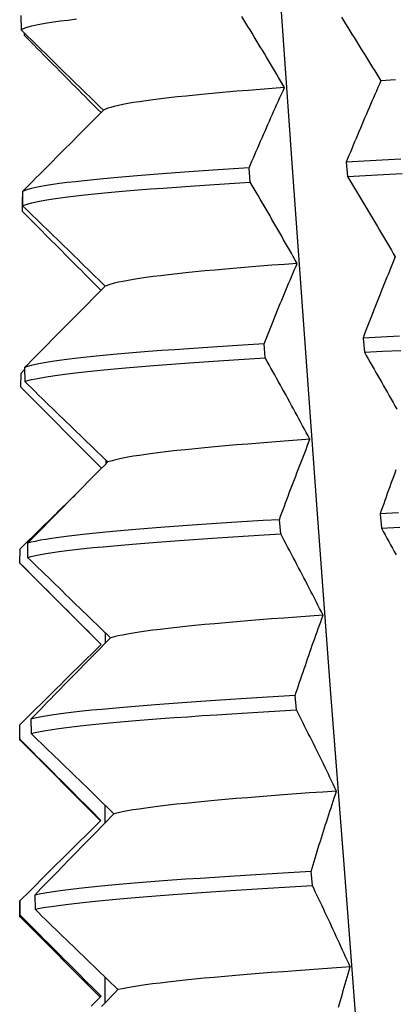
# Model space of a CAD drawing. Header units: inches. Extents: x 13 to 218, y 17 to 122.
# Tile 25 of 107: x 39.807 to 39.912, y 110.939 to 111.213. Entities that reach past the tile are written whole.
import ezdxf

# ---------------------------------------------------------------- set-up
doc = ezdxf.new("R2010")
doc.units = ezdxf.units.IN
doc.header["$MEASUREMENT"] = 0
doc.layers.add('Visible Edges(ANSI)', color=7, linetype='Continuous', lineweight=25)

msp = doc.modelspace()

# ---------------------------------------------------------------- linework, layer by layer
at = {"layer": 'Visible Edges(ANSI)'}
for p, q in [((39.80731, 111.21455), (39.80734, 111.21059)), ((39.8083, 111.20901), (39.80831, 111.20964)), ((39.87113, 111.16822), (39.8708, 111.17217)), ((39.89784, 111.17375), (39.89822, 111.1698)), ((39.80771, 111.16006), (39.80775, 111.16401)), ((39.80774, 111.16559), (39.80778, 111.16164)), ((39.80775, 111.16401), (39.80776, 111.16402)), ((39.87532, 111.11926), (39.87498, 111.12322)), ((39.90253, 111.1248), (39.90291, 111.12084)), ((39.80729, 111.1111), (39.80732, 111.11506)), ((39.80732, 111.11506), (39.80834, 111.11606)), ((39.80834, 111.11664), (39.80839, 111.11268)), ((39.82975, 111.0886), (39.80729, 111.1111)), ((39.83095, 111.09081), (39.83095, 111.0898)), ((39.90729, 111.07584), (39.90767, 111.07189)), ((39.87961, 111.07031), (39.87926, 111.07426)), ((39.8091, 111.06768), (39.80917, 111.06373)), ((39.80704, 111.06215), (39.80705, 111.0661)), ((39.82963, 111.03949), (39.80715, 111.06201)), ((39.83072, 111.04286), (39.83072, 111.03978)), ((39.88399, 111.02135), (39.88363, 111.02531)), ((39.81003, 111.01873), (39.81011, 111.01477)), ((39.80695, 111.01319), (39.80696, 111.01715)), ((39.80695, 111.01335), (39.80695, 111.01319)), ((39.82946, 110.99045), (39.80715, 111.0128)), ((39.83063, 110.99491), (39.83063, 110.98976)), ((39.88845, 110.9724), (39.88809, 110.97635)), ((39.81113, 110.96977), (39.81122, 110.96582)), ((39.80695, 110.96796), (39.80695, 110.96398)), ((39.80704, 110.96424), (39.80703, 110.96819)), ((39.82937, 110.94134), (39.80715, 110.96358)), ((39.83068, 110.94697), (39.8307, 110.93973))]:
    msp.add_line(p, q, dxfattribs=at)
at = {"layer": 'Visible Edges(ANSI)', "flags": 128}
for points in [[(39.87932, 111.22228), (39.88272, 111.17349), (39.88621, 111.1247), (39.88978, 111.07591), (39.89342, 111.02712), (39.89715, 110.97833), (39.90094, 110.92954), (39.9048, 110.88075), (39.90872, 110.83196), (39.9127, 110.78317), (39.91673, 110.73438), (39.92081, 110.68558), (39.92493, 110.63679), (39.9291, 110.588)], [(39.80734, 111.21059), (39.80782, 111.21087), (39.80848, 111.21114), (39.80934, 111.21141), (39.81038, 111.21169), (39.81161, 111.21196), (39.81302, 111.21224), (39.81462, 111.21251), (39.81639, 111.21278), (39.81835, 111.21306), (39.82048, 111.21333), (39.82279, 111.21361)], [(39.8807, 111.19454), (39.88014, 111.19548), (39.87958, 111.19642), (39.87902, 111.19737), (39.87846, 111.19831), (39.8779, 111.19925), (39.87733, 111.2002), (39.87677, 111.20114), (39.87621, 111.20208), (39.87564, 111.20303), (39.87507, 111.20397), (39.87451, 111.20491), (39.87394, 111.20586), (39.87337, 111.2068), (39.8728, 111.20774), (39.87223, 111.20868), (39.87165, 111.20963), (39.87108, 111.21057), (39.87051, 111.21151), (39.86993, 111.21246), (39.86935, 111.2134), (39.86878, 111.21434)], [(39.89653, 111.21409), (39.89712, 111.21316), (39.8977, 111.21223), (39.89828, 111.21129), (39.89887, 111.21036), (39.89945, 111.20943), (39.90003, 111.2085), (39.90061, 111.20757), (39.90119, 111.20663), (39.90177, 111.2057), (39.90234, 111.20477), (39.90292, 111.20384), (39.9035, 111.20291), (39.90407, 111.20197), (39.90464, 111.20104), (39.90522, 111.20011), (39.90579, 111.19918), (39.90636, 111.19825), (39.90693, 111.19732), (39.9075, 111.19639)], [(39.80734, 111.21059), (39.80829, 111.20966), (39.80925, 111.20873), (39.8102, 111.2078), (39.81115, 111.20686), (39.81211, 111.20593), (39.81306, 111.205), (39.81402, 111.20407), (39.81497, 111.20313), (39.81593, 111.2022), (39.81688, 111.20127), (39.81784, 111.20034), (39.81879, 111.19941), (39.81975, 111.19847), (39.8207, 111.19754), (39.82166, 111.19661), (39.82262, 111.19568), (39.82357, 111.19475), (39.82453, 111.19382), (39.82549, 111.19288), (39.82644, 111.19195), (39.8274, 111.19102), (39.82836, 111.19009), (39.82931, 111.18916), (39.83027, 111.18823)], [(39.8296, 111.18755), (39.82871, 111.18844), (39.82782, 111.18934), (39.82693, 111.19023), (39.82604, 111.19113), (39.82515, 111.19202), (39.82427, 111.19292), (39.82338, 111.19381), (39.82249, 111.1947), (39.8216, 111.1956), (39.82071, 111.19649), (39.81983, 111.19739), (39.81894, 111.19828), (39.81805, 111.19918), (39.81716, 111.20007), (39.81628, 111.20096), (39.81539, 111.20186), (39.8145, 111.20275), (39.81362, 111.20365), (39.81273, 111.20454), (39.81184, 111.20544), (39.81096, 111.20633), (39.81007, 111.20722), (39.80918, 111.20812), (39.8083, 111.20901)], [(39.9075, 111.19639), (39.90708, 111.19544), (39.90667, 111.1945), (39.90625, 111.19356), (39.90584, 111.19261), (39.90543, 111.19167), (39.90502, 111.19073), (39.90462, 111.18978), (39.90421, 111.18884), (39.9038, 111.1879), (39.9034, 111.18695), (39.90299, 111.18601), (39.90259, 111.18507), (39.90219, 111.18412), (39.90179, 111.18318), (39.90139, 111.18224), (39.90099, 111.1813), (39.90059, 111.18035), (39.9002, 111.17941), (39.8998, 111.17847), (39.89941, 111.17752), (39.89901, 111.17658), (39.89862, 111.17564), (39.89823, 111.17469), (39.89784, 111.17375)], [(39.91161, 111.19665), (39.90752, 111.19639)], [(39.88071, 111.19454), (39.87724, 111.19427), (39.87388, 111.19401), (39.87061, 111.19375), (39.86745, 111.19348), (39.8644, 111.19322), (39.86145, 111.19296), (39.85862, 111.1927), (39.85591, 111.19243), (39.85331, 111.19217), (39.85083, 111.19191), (39.84847, 111.19164), (39.84625, 111.19138), (39.84415, 111.19112), (39.84218, 111.19086), (39.84035, 111.19059), (39.83865, 111.19033), (39.8371, 111.19007), (39.83568, 111.1898), (39.83442, 111.18954), (39.8333, 111.18928), (39.83233, 111.18902), (39.83152, 111.18875), (39.83085, 111.18849), (39.83033, 111.18823)], [(39.8708, 111.17217), (39.8712, 111.1731), (39.8716, 111.17404), (39.872, 111.17497), (39.8724, 111.1759), (39.87281, 111.17683), (39.87321, 111.17776), (39.87362, 111.1787), (39.87403, 111.17963), (39.87443, 111.18056), (39.87484, 111.18149), (39.87526, 111.18243), (39.87567, 111.18336), (39.87608, 111.18429), (39.87649, 111.18522), (39.87691, 111.18615), (39.87733, 111.18708), (39.87774, 111.18802), (39.87816, 111.18895), (39.87858, 111.18988), (39.879, 111.19081), (39.87942, 111.19174), (39.87985, 111.19267), (39.88027, 111.1936), (39.8807, 111.19454)], [(39.83027, 111.18823), (39.82933, 111.18728), (39.82839, 111.18634), (39.82745, 111.1854), (39.82651, 111.18445), (39.82557, 111.18351), (39.82463, 111.18257), (39.8237, 111.18162), (39.82276, 111.18068), (39.82182, 111.17974), (39.82088, 111.17879), (39.81994, 111.17785), (39.819, 111.17691), (39.81806, 111.17597), (39.81712, 111.17502), (39.81618, 111.17408), (39.81525, 111.17314), (39.81431, 111.17219), (39.81337, 111.17125), (39.81243, 111.17031), (39.81149, 111.16936), (39.81055, 111.16842), (39.80962, 111.16748), (39.80868, 111.16654), (39.80774, 111.16559)], [(39.91302, 111.17457), (39.90789, 111.1743), (39.90283, 111.17403), (39.89784, 111.17375)], [(39.8708, 111.17217), (39.86646, 111.1719), (39.86224, 111.17162), (39.85814, 111.17135), (39.85417, 111.17107), (39.85033, 111.1708), (39.84663, 111.17053), (39.84307, 111.17025), (39.83965, 111.16998), (39.83639, 111.1697), (39.83328, 111.16943), (39.83033, 111.16916), (39.82755, 111.16888), (39.82492, 111.16861), (39.82247, 111.16833), (39.82018, 111.16806), (39.81808, 111.16779), (39.81614, 111.16751), (39.81439, 111.16724), (39.81282, 111.16696), (39.81143, 111.16669), (39.81023, 111.16642), (39.80921, 111.16614), (39.80838, 111.16587), (39.80774, 111.16559)], [(39.89822, 111.1698), (39.90321, 111.17007), (39.90828, 111.17034), (39.91341, 111.17062)], [(39.89822, 111.1698), (39.89878, 111.16886), (39.89934, 111.16793), (39.89991, 111.167), (39.90047, 111.16607), (39.90103, 111.16514), (39.90159, 111.1642), (39.90215, 111.16327), (39.90271, 111.16234), (39.90326, 111.16141), (39.90382, 111.16047), (39.90438, 111.15954), (39.90493, 111.15861), (39.90548, 111.15768), (39.90604, 111.15675), (39.90659, 111.15582), (39.90714, 111.15488), (39.90769, 111.15395), (39.90824, 111.15302), (39.90878, 111.15209), (39.90933, 111.15116), (39.90988, 111.15023), (39.91042, 111.14929), (39.91096, 111.14836), (39.91151, 111.14743)], [(39.80778, 111.16164), (39.80844, 111.16191), (39.80928, 111.16219), (39.81031, 111.16246), (39.81153, 111.16273), (39.81293, 111.16301), (39.81452, 111.16328), (39.81628, 111.16356), (39.81823, 111.16383), (39.82035, 111.1641), (39.82265, 111.16438), (39.82512, 111.16465), (39.82775, 111.16493), (39.83055, 111.1652), (39.83351, 111.16547), (39.83663, 111.16575), (39.83991, 111.16602), (39.84333, 111.1663), (39.8469, 111.16657), (39.85062, 111.16685), (39.85446, 111.16712), (39.85845, 111.16739), (39.86255, 111.16767), (39.86678, 111.16794), (39.87113, 111.16822)], [(39.88419, 111.14558), (39.88366, 111.14652), (39.88312, 111.14747), (39.88259, 111.14841), (39.88205, 111.14935), (39.88152, 111.1503), (39.88098, 111.15124), (39.88044, 111.15218), (39.8799, 111.15313), (39.87936, 111.15407), (39.87882, 111.15501), (39.87828, 111.15596), (39.87773, 111.1569), (39.87719, 111.15784), (39.87664, 111.15879), (39.8761, 111.15973), (39.87555, 111.16067), (39.875, 111.16162), (39.87445, 111.16256), (39.8739, 111.1635), (39.87335, 111.16444), (39.8728, 111.16539), (39.87224, 111.16633), (39.87169, 111.16727), (39.87113, 111.16822)], [(39.80778, 111.16164), (39.80874, 111.16071), (39.8097, 111.15977), (39.81065, 111.15884), (39.81161, 111.15791), (39.81257, 111.15698), (39.81353, 111.15604), (39.81448, 111.15511), (39.81544, 111.15418), (39.8164, 111.15325), (39.81736, 111.15232), (39.81832, 111.15138), (39.81928, 111.15045), (39.82024, 111.14952), (39.82119, 111.14859), (39.82215, 111.14766), (39.82311, 111.14672), (39.82407, 111.14579), (39.82503, 111.14486), (39.82599, 111.14393), (39.82695, 111.143), (39.82791, 111.14207), (39.82887, 111.14114), (39.82983, 111.1402), (39.83079, 111.13927)], [(39.8296, 111.13807), (39.82869, 111.13899), (39.82777, 111.1399), (39.82686, 111.14082), (39.82595, 111.14174), (39.82504, 111.14265), (39.82412, 111.14357), (39.82321, 111.14449), (39.8223, 111.1454), (39.82139, 111.14632), (39.82047, 111.14723), (39.81956, 111.14815), (39.81865, 111.14907), (39.81774, 111.14998), (39.81683, 111.1509), (39.81591, 111.15181), (39.815, 111.15273), (39.81409, 111.15365), (39.81318, 111.15456), (39.81227, 111.15548), (39.81136, 111.15639), (39.81044, 111.15731), (39.80953, 111.15823), (39.80862, 111.15914), (39.80771, 111.16006)], [(39.91151, 111.14743), (39.91112, 111.14649), (39.91074, 111.14555), (39.91035, 111.1446), (39.90997, 111.14366), (39.90959, 111.14272), (39.9092, 111.14177), (39.90882, 111.14083), (39.90845, 111.13989), (39.90807, 111.13894), (39.90769, 111.138), (39.90731, 111.13706), (39.90694, 111.13611), (39.90657, 111.13517), (39.90619, 111.13423), (39.90582, 111.13328), (39.90545, 111.13234), (39.90508, 111.1314), (39.90472, 111.13045), (39.90435, 111.12951), (39.90398, 111.12857), (39.90362, 111.12763), (39.90325, 111.12668), (39.90289, 111.12574), (39.90253, 111.1248)], [(39.88422, 111.14558), (39.88066, 111.14532), (39.87719, 111.14506), (39.87381, 111.14479), (39.87053, 111.14453), (39.86736, 111.14427), (39.8643, 111.144), (39.86136, 111.14374), (39.85853, 111.14348), (39.85582, 111.14322), (39.85323, 111.14295), (39.85076, 111.14269), (39.84842, 111.14243), (39.84621, 111.14216), (39.84412, 111.1419), (39.84217, 111.14164), (39.84035, 111.14138), (39.83866, 111.14111), (39.83712, 111.14085), (39.83571, 111.14059), (39.83444, 111.14032), (39.83331, 111.14006), (39.83233, 111.1398), (39.8315, 111.13954), (39.83082, 111.13927)], [(39.87498, 111.12322), (39.87535, 111.12415), (39.87572, 111.12508), (39.8761, 111.12601), (39.87647, 111.12695), (39.87685, 111.12788), (39.87722, 111.12881), (39.8776, 111.12974), (39.87798, 111.13067), (39.87836, 111.13161), (39.87874, 111.13254), (39.87912, 111.13347), (39.8795, 111.1344), (39.87989, 111.13533), (39.88027, 111.13627), (39.88066, 111.1372), (39.88105, 111.13813), (39.88144, 111.13906), (39.88183, 111.13999), (39.88222, 111.14092), (39.88261, 111.14186), (39.883, 111.14279), (39.8834, 111.14372), (39.88379, 111.14465), (39.88419, 111.14558)], [(39.83079, 111.13927), (39.82985, 111.13833), (39.82892, 111.13739), (39.82798, 111.13644), (39.82704, 111.1355), (39.82611, 111.13456), (39.82517, 111.13361), (39.82424, 111.13267), (39.8233, 111.13173), (39.82236, 111.13078), (39.82143, 111.12984), (39.82049, 111.1289), (39.81956, 111.12795), (39.81862, 111.12701), (39.81768, 111.12607), (39.81675, 111.12512), (39.81581, 111.12418), (39.81488, 111.12324), (39.81394, 111.1223), (39.81301, 111.12135), (39.81207, 111.12041), (39.81114, 111.11947), (39.81021, 111.11852), (39.80927, 111.11758), (39.80834, 111.11664)], [(39.91271, 111.12535), (39.90759, 111.12507), (39.90253, 111.1248)], [(39.87498, 111.12322), (39.87054, 111.12294), (39.8662, 111.12267), (39.86199, 111.12239), (39.8579, 111.12212), (39.85394, 111.12185), (39.85011, 111.12157), (39.84641, 111.1213), (39.84286, 111.12102), (39.83946, 111.12075), (39.8362, 111.12048), (39.8331, 111.1202), (39.83016, 111.11993), (39.82739, 111.11965), (39.82477, 111.11938), (39.82233, 111.11911), (39.82005, 111.11883), (39.81796, 111.11856), (39.81603, 111.11828), (39.81429, 111.11801), (39.81273, 111.11773), (39.81135, 111.11746), (39.81016, 111.11719), (39.80916, 111.11691), (39.80834, 111.11664)], [(39.90291, 111.12084), (39.90797, 111.12112), (39.9131, 111.12139)], [(39.90291, 111.12084), (39.90345, 111.11991), (39.90399, 111.11898), (39.90453, 111.11804), (39.90506, 111.11711), (39.9056, 111.11618), (39.90613, 111.11525), (39.90666, 111.11432), (39.9072, 111.11338), (39.90773, 111.11245), (39.90826, 111.11152), (39.90879, 111.11059), (39.90931, 111.10966), (39.90984, 111.10872), (39.91037, 111.10779), (39.91089, 111.10686), (39.91142, 111.10593), (39.91194, 111.105)], [(39.80839, 111.11268), (39.80922, 111.11296), (39.81025, 111.11323), (39.81145, 111.1135), (39.81284, 111.11378), (39.81442, 111.11405), (39.81617, 111.11433), (39.81811, 111.1146), (39.82022, 111.11488), (39.82251, 111.11515), (39.82496, 111.11542), (39.82759, 111.1157), (39.83038, 111.11597), (39.83333, 111.11625), (39.83645, 111.11652), (39.83971, 111.11679), (39.84313, 111.11707), (39.84669, 111.11734), (39.85039, 111.11762), (39.85423, 111.11789), (39.85821, 111.11816), (39.86231, 111.11844), (39.86653, 111.11871), (39.87087, 111.11899), (39.87532, 111.11926)], [(39.88777, 111.09663), (39.88726, 111.09757), (39.88675, 111.09851), (39.88624, 111.09946), (39.88573, 111.1004), (39.88522, 111.10134), (39.88471, 111.10229), (39.8842, 111.10323), (39.88368, 111.10417), (39.88317, 111.10512), (39.88265, 111.10606), (39.88214, 111.107), (39.88162, 111.10795), (39.8811, 111.10889), (39.88058, 111.10983), (39.88006, 111.11077), (39.87954, 111.11172), (39.87901, 111.11266), (39.87849, 111.1136), (39.87796, 111.11455), (39.87744, 111.11549), (39.87691, 111.11643), (39.87638, 111.11738), (39.87585, 111.11832), (39.87532, 111.11926)], [(39.80839, 111.11268), (39.80935, 111.11175), (39.81031, 111.11082), (39.81127, 111.10989), (39.81223, 111.10895), (39.81319, 111.10802), (39.81415, 111.10709), (39.81511, 111.10616), (39.81607, 111.10522), (39.81703, 111.10429), (39.81799, 111.10336), (39.81895, 111.10243), (39.81992, 111.1015), (39.82088, 111.10056), (39.82184, 111.09963), (39.8228, 111.0987), (39.82376, 111.09777), (39.82472, 111.09684), (39.82568, 111.09591), (39.82664, 111.09497), (39.82761, 111.09404), (39.82857, 111.09311), (39.82953, 111.09218), (39.83049, 111.09125), (39.83145, 111.09032)], [(39.88781, 111.09663), (39.88417, 111.09636), (39.88062, 111.0961), (39.87715, 111.09584), (39.87378, 111.09557), (39.87051, 111.09531), (39.86734, 111.09505), (39.86428, 111.09479), (39.86132, 111.09452), (39.85848, 111.09426), (39.85576, 111.094), (39.85316, 111.09374), (39.85068, 111.09347), (39.84833, 111.09321), (39.84612, 111.09295), (39.84404, 111.09268), (39.84209, 111.09242), (39.84028, 111.09216), (39.83861, 111.0919), (39.83708, 111.09163), (39.83569, 111.09137), (39.83444, 111.09111), (39.83332, 111.09084), (39.83236, 111.09058), (39.83153, 111.09032)], [(39.87926, 111.07426), (39.8796, 111.07519), (39.87994, 111.07613), (39.88029, 111.07706), (39.88063, 111.07799), (39.88098, 111.07892), (39.88133, 111.07986), (39.88167, 111.08079), (39.88202, 111.08172), (39.88237, 111.08265), (39.88272, 111.08358), (39.88308, 111.08452), (39.88343, 111.08545), (39.88379, 111.08638), (39.88414, 111.08731), (39.8845, 111.08824), (39.88486, 111.08918), (39.88522, 111.09011), (39.88558, 111.09104), (39.88594, 111.09197), (39.8863, 111.0929), (39.88667, 111.09383), (39.88703, 111.09476), (39.8874, 111.0957), (39.88777, 111.09663)], [(39.83145, 111.09032), (39.83052, 111.08937), (39.82959, 111.08843), (39.82866, 111.08749), (39.82772, 111.08654), (39.82679, 111.0856), (39.82586, 111.08466), (39.82493, 111.08371), (39.82399, 111.08277), (39.82306, 111.08183), (39.82213, 111.08089), (39.8212, 111.07994), (39.82027, 111.079), (39.81934, 111.07806), (39.8184, 111.07711), (39.81747, 111.07617), (39.81654, 111.07523), (39.81561, 111.07428), (39.81468, 111.07334), (39.81375, 111.0724), (39.81282, 111.07145), (39.81189, 111.07051), (39.81096, 111.06957), (39.81003, 111.06863), (39.8091, 111.06768)], [(39.9117, 111.0881), (39.91135, 111.08716), (39.91101, 111.08621), (39.91066, 111.08527), (39.91032, 111.08433), (39.90998, 111.08339), (39.90964, 111.08244), (39.9093, 111.0815), (39.90896, 111.08056), (39.90862, 111.07961), (39.90829, 111.07867), (39.90795, 111.07773), (39.90762, 111.07679), (39.90729, 111.07584)], [(39.80705, 111.0661), (39.80769, 111.06673), (39.80833, 111.06735), (39.80896, 111.06798), (39.8096, 111.06861), (39.81024, 111.06923), (39.81087, 111.06986), (39.81151, 111.07048), (39.81215, 111.07111), (39.81278, 111.07173), (39.81342, 111.07236), (39.81406, 111.07298), (39.8147, 111.07361), (39.81533, 111.07423), (39.81597, 111.07486), (39.81661, 111.07549), (39.81725, 111.07611), (39.81789, 111.07674), (39.81852, 111.07736), (39.81916, 111.07799), (39.8198, 111.07861), (39.82044, 111.07924), (39.82108, 111.07986), (39.82172, 111.08049), (39.82236, 111.08111)], [(39.91241, 111.07612), (39.90729, 111.07584)], [(39.87926, 111.07426), (39.87472, 111.07399), (39.87028, 111.07371), (39.86595, 111.07344), (39.86174, 111.07317), (39.85766, 111.07289), (39.8537, 111.07262), (39.84988, 111.07234), (39.8462, 111.07207), (39.84266, 111.07179), (39.83926, 111.07152), (39.83602, 111.07125), (39.83293, 111.07097), (39.82999, 111.0707), (39.82723, 111.07042), (39.82462, 111.07015), (39.82219, 111.06988), (39.81992, 111.0696), (39.81784, 111.06933), (39.81593, 111.06905), (39.81419, 111.06878), (39.81264, 111.06851), (39.81128, 111.06823), (39.8101, 111.06796), (39.8091, 111.06768)], [(39.80917, 111.06373), (39.81018, 111.064), (39.81137, 111.06428), (39.81276, 111.06455), (39.81432, 111.06482), (39.81606, 111.0651), (39.81799, 111.06537), (39.82009, 111.06565), (39.82237, 111.06592), (39.82481, 111.06619), (39.82743, 111.06647), (39.83021, 111.06674), (39.83315, 111.06702), (39.83626, 111.06729), (39.83951, 111.06757), (39.84292, 111.06784), (39.84647, 111.06811), (39.85017, 111.06839), (39.854, 111.06866), (39.85797, 111.06894), (39.86206, 111.06921), (39.86628, 111.06948), (39.87061, 111.06976), (39.87506, 111.07003), (39.87961, 111.07031)], [(39.89142, 111.04767), (39.89094, 111.04862), (39.89046, 111.04956), (39.88998, 111.0505), (39.8895, 111.05145), (39.88901, 111.05239), (39.88853, 111.05333), (39.88804, 111.05428), (39.88755, 111.05522), (39.88706, 111.05616), (39.88657, 111.0571), (39.88608, 111.05805), (39.88559, 111.05899), (39.8851, 111.05993), (39.88461, 111.06088), (39.88411, 111.06182), (39.88361, 111.06276), (39.88312, 111.06371), (39.88262, 111.06465), (39.88212, 111.06559), (39.88162, 111.06653), (39.88112, 111.06748), (39.88062, 111.06842), (39.88011, 111.06936), (39.87961, 111.07031)], [(39.90767, 111.07189), (39.9128, 111.07216)], [(39.90767, 111.07189), (39.90818, 111.07095), (39.9087, 111.07002), (39.90921, 111.06909), (39.90972, 111.06816), (39.91022, 111.06723), (39.91073, 111.06629), (39.91124, 111.06536), (39.91174, 111.06443)], [(39.82965, 111.03951), (39.82871, 111.04046), (39.82777, 111.0414), (39.82683, 111.04234), (39.82588, 111.04329), (39.82494, 111.04423), (39.824, 111.04517), (39.82306, 111.04612), (39.82212, 111.04706), (39.82117, 111.048), (39.82023, 111.04895), (39.81929, 111.04989), (39.81835, 111.05083), (39.8174, 111.05178), (39.81646, 111.05272), (39.81552, 111.05366), (39.81458, 111.0546), (39.81363, 111.05555), (39.81269, 111.05649), (39.81175, 111.05743), (39.81081, 111.05838), (39.80987, 111.05932), (39.80892, 111.06026), (39.80798, 111.0612), (39.80704, 111.06215)], [(39.80715, 111.06201), (39.80715, 111.06202), (39.80714, 111.06202), (39.80713, 111.06203), (39.80713, 111.06203), (39.80712, 111.06204), (39.80712, 111.06204), (39.80711, 111.06205), (39.80711, 111.06206), (39.8071, 111.06206), (39.8071, 111.06207), (39.80709, 111.06207), (39.80709, 111.06208), (39.80708, 111.06208), (39.80708, 111.06209), (39.80708, 111.0621), (39.80707, 111.0621), (39.80707, 111.06211), (39.80706, 111.06211), (39.80706, 111.06212), (39.80705, 111.06212), (39.80705, 111.06213), (39.80705, 111.06214), (39.80704, 111.06214), (39.80704, 111.06215)], [(39.80917, 111.06373), (39.81013, 111.0628), (39.81109, 111.06186), (39.81205, 111.06093), (39.81302, 111.06), (39.81398, 111.05907), (39.81494, 111.05813), (39.8159, 111.0572), (39.81686, 111.05627), (39.81782, 111.05534), (39.81879, 111.05441), (39.81975, 111.05347), (39.82071, 111.05254), (39.82167, 111.05161), (39.82263, 111.05068), (39.8236, 111.04975), (39.82456, 111.04881), (39.82552, 111.04788), (39.82648, 111.04695), (39.82745, 111.04602), (39.82841, 111.04509), (39.82937, 111.04416), (39.83033, 111.04323), (39.8313, 111.04229), (39.83226, 111.04136)], [(39.89143, 111.04767), (39.88771, 111.04741), (39.88407, 111.04715), (39.88052, 111.04688), (39.87707, 111.04662), (39.87371, 111.04636), (39.87045, 111.04609), (39.86729, 111.04583), (39.86424, 111.04557), (39.8613, 111.04531), (39.85847, 111.04504), (39.85575, 111.04478), (39.85315, 111.04452), (39.85068, 111.04425), (39.84832, 111.04399), (39.8461, 111.04373), (39.84401, 111.04347), (39.84205, 111.0432), (39.84022, 111.04294), (39.83854, 111.04268), (39.837, 111.04241), (39.83561, 111.04215), (39.83436, 111.04189), (39.83326, 111.04163), (39.83231, 111.04136)], [(39.88363, 111.02531), (39.88394, 111.02624), (39.88425, 111.02717), (39.88457, 111.0281), (39.88488, 111.02904), (39.8852, 111.02997), (39.88552, 111.0309), (39.88583, 111.03183), (39.88615, 111.03276), (39.88648, 111.0337), (39.8868, 111.03463), (39.88712, 111.03556), (39.88744, 111.03649), (39.88777, 111.03742), (39.8881, 111.03836), (39.88842, 111.03929), (39.88875, 111.04022), (39.88908, 111.04115), (39.88941, 111.04208), (39.88975, 111.04302), (39.89008, 111.04395), (39.89041, 111.04488), (39.89075, 111.04581), (39.89109, 111.04674), (39.89142, 111.04767)], [(39.83226, 111.04136), (39.83133, 111.04042), (39.8304, 111.03948), (39.82947, 111.03853), (39.82855, 111.03759), (39.82762, 111.03665), (39.82669, 111.0357), (39.82576, 111.03476), (39.82484, 111.03382), (39.82391, 111.03287), (39.82298, 111.03193), (39.82206, 111.03099), (39.82113, 111.03004), (39.82021, 111.0291), (39.81928, 111.02816), (39.81835, 111.02721), (39.81743, 111.02627), (39.8165, 111.02533), (39.81558, 111.02439), (39.81465, 111.02344), (39.81373, 111.0225), (39.8128, 111.02156), (39.81188, 111.02061), (39.81096, 111.01967), (39.81003, 111.01873)], [(39.80696, 111.01715), (39.8079, 111.01808), (39.80884, 111.01901), (39.80978, 111.01994), (39.81073, 111.02088), (39.81167, 111.02181), (39.81262, 111.02274), (39.81356, 111.02367), (39.8145, 111.02461), (39.81545, 111.02554), (39.81639, 111.02647), (39.81734, 111.0274), (39.81829, 111.02833), (39.81923, 111.02927), (39.82018, 111.0302), (39.82112, 111.03113), (39.82207, 111.03206), (39.82302, 111.03299), (39.82396, 111.03392), (39.82491, 111.03486), (39.82586, 111.03579), (39.82681, 111.03672), (39.82776, 111.03765), (39.82871, 111.03858), (39.82965, 111.03951)], [(39.88363, 111.02531), (39.87899, 111.02503), (39.87445, 111.02476), (39.87002, 111.02448), (39.8657, 111.02421), (39.8615, 111.02394), (39.85742, 111.02366), (39.85347, 111.02339), (39.84966, 111.02311), (39.84598, 111.02284), (39.84245, 111.02257), (39.83906, 111.02229), (39.83583, 111.02202), (39.83275, 111.02174), (39.82983, 111.02147), (39.82707, 111.0212), (39.82447, 111.02092), (39.82205, 111.02065), (39.8198, 111.02037), (39.81772, 111.0201), (39.81582, 111.01983), (39.8141, 111.01955), (39.81256, 111.01928), (39.8112, 111.019), (39.81003, 111.01873)], [(39.81011, 111.01477), (39.8113, 111.01505), (39.81267, 111.01532), (39.81422, 111.0156), (39.81596, 111.01587), (39.81787, 111.01614), (39.81996, 111.01642), (39.82223, 111.01669), (39.82466, 111.01697), (39.82727, 111.01724), (39.83004, 111.01751), (39.83298, 111.01779), (39.83607, 111.01806), (39.83932, 111.01834), (39.84271, 111.01861), (39.84626, 111.01888), (39.84994, 111.01916), (39.85377, 111.01943), (39.85773, 111.01971), (39.86181, 111.01998), (39.86602, 111.02026), (39.87035, 111.02053), (39.87479, 111.0208), (39.87934, 111.02108), (39.88399, 111.02135)], [(39.89516, 110.99872), (39.89471, 110.99966), (39.89425, 111.0006), (39.8938, 111.00155), (39.89334, 111.00249), (39.89288, 111.00343), (39.89242, 111.00438), (39.89196, 111.00532), (39.8915, 111.00626), (39.89104, 111.00721), (39.89058, 111.00815), (39.89011, 111.00909), (39.88965, 111.01004), (39.88918, 111.01098), (39.88872, 111.01192), (39.88825, 111.01287), (39.88778, 111.01381), (39.88731, 111.01475), (39.88684, 111.01569), (39.88636, 111.01664), (39.88589, 111.01758), (39.88542, 111.01852), (39.88494, 111.01947), (39.88446, 111.02041), (39.88399, 111.02135)], [(39.82957, 110.99056), (39.82863, 110.9915), (39.82769, 110.99244), (39.82675, 110.99339), (39.82581, 110.99433), (39.82486, 110.99527), (39.82392, 110.99622), (39.82298, 110.99716), (39.82204, 110.9981), (39.82109, 110.99905), (39.82015, 110.99999), (39.81921, 111.00093), (39.81827, 111.00188), (39.81732, 111.00282), (39.81638, 111.00376), (39.81544, 111.00471), (39.8145, 111.00565), (39.81355, 111.00659), (39.81261, 111.00754), (39.81167, 111.00848), (39.81073, 111.00942), (39.80978, 111.01036), (39.80884, 111.01131), (39.8079, 111.01225), (39.80695, 111.01319)], [(39.80715, 111.0128), (39.80714, 111.01281), (39.80712, 111.01283), (39.80711, 111.01285), (39.80709, 111.01286), (39.80708, 111.01288), (39.80707, 111.0129), (39.80705, 111.01291), (39.80704, 111.01293), (39.80703, 111.01295), (39.80702, 111.01296), (39.80701, 111.01298), (39.807, 111.01299), (39.807, 111.01301), (39.80699, 111.01303), (39.80698, 111.01304), (39.80698, 111.01306), (39.80697, 111.01308), (39.80697, 111.01309), (39.80696, 111.01311), (39.80696, 111.01313), (39.80696, 111.01314), (39.80696, 111.01316), (39.80695, 111.01318), (39.80695, 111.01319)], [(39.81011, 111.01477), (39.81108, 111.01384), (39.81204, 111.01291), (39.813, 111.01198), (39.81396, 111.01104), (39.81492, 111.01011), (39.81589, 111.00918), (39.81685, 111.00825), (39.81781, 111.00732), (39.81877, 111.00638), (39.81973, 111.00545), (39.8207, 111.00452), (39.82166, 111.00359), (39.82262, 111.00266), (39.82358, 111.00172), (39.82454, 111.00079), (39.82551, 110.99986), (39.82647, 110.99893), (39.82743, 110.998), (39.82839, 110.99707), (39.82935, 110.99613), (39.83032, 110.9952), (39.83128, 110.99427), (39.83224, 110.99334), (39.8332, 110.99241)], [(39.89519, 110.99872), (39.89138, 110.99845), (39.88765, 110.99819), (39.884, 110.99793), (39.88044, 110.99767), (39.87698, 110.9974), (39.87361, 110.99714), (39.87035, 110.99688), (39.86719, 110.99661), (39.86415, 110.99635), (39.86121, 110.99609), (39.85839, 110.99583), (39.85569, 110.99556), (39.85311, 110.9953), (39.85064, 110.99504), (39.8483, 110.99477), (39.84609, 110.99451), (39.84401, 110.99425), (39.84206, 110.99399), (39.84024, 110.99372), (39.83855, 110.99346), (39.83701, 110.9932), (39.83561, 110.99293), (39.83434, 110.99267), (39.83323, 110.99241)], [(39.88809, 110.97635), (39.88837, 110.97728), (39.88865, 110.97822), (39.88893, 110.97915), (39.88922, 110.98008), (39.8895, 110.98101), (39.88979, 110.98195), (39.89008, 110.98288), (39.89037, 110.98381), (39.89066, 110.98474), (39.89095, 110.98567), (39.89124, 110.98661), (39.89154, 110.98754), (39.89183, 110.98847), (39.89213, 110.9894), (39.89243, 110.99033), (39.89273, 110.99127), (39.89303, 110.9922), (39.89333, 110.99313), (39.89363, 110.99406), (39.89393, 110.99499), (39.89424, 110.99592), (39.89454, 110.99685), (39.89485, 110.99779), (39.89516, 110.99872)], [(39.8332, 110.99241), (39.83228, 110.99147), (39.83136, 110.99052), (39.83044, 110.98958), (39.82952, 110.98864), (39.82859, 110.98769), (39.82767, 110.98675), (39.82675, 110.98581), (39.82583, 110.98486), (39.82491, 110.98392), (39.82399, 110.98298), (39.82307, 110.98203), (39.82215, 110.98109), (39.82123, 110.98015), (39.82031, 110.9792), (39.81939, 110.97826), (39.81847, 110.97732), (39.81755, 110.97637), (39.81663, 110.97543), (39.81572, 110.97449), (39.8148, 110.97355), (39.81388, 110.9726), (39.81296, 110.97166), (39.81204, 110.97072), (39.81113, 110.96977)], [(39.80703, 110.96819), (39.80796, 110.96913), (39.8089, 110.97006), (39.80983, 110.97099), (39.81077, 110.97192), (39.81171, 110.97285), (39.81265, 110.97379), (39.81358, 110.97472), (39.81452, 110.97565), (39.81546, 110.97658), (39.8164, 110.97752), (39.81734, 110.97845), (39.81828, 110.97938), (39.81922, 110.98031), (39.82016, 110.98124), (39.8211, 110.98217), (39.82204, 110.98311), (39.82298, 110.98404), (39.82392, 110.98497), (39.82486, 110.9859), (39.8258, 110.98683), (39.82675, 110.98776), (39.82769, 110.9887), (39.82863, 110.98963), (39.82957, 110.99056)], [(39.88809, 110.97635), (39.88335, 110.97608), (39.87872, 110.9758), (39.87418, 110.97553), (39.86976, 110.97526), (39.86545, 110.97498), (39.86125, 110.97471), (39.85718, 110.97443), (39.85324, 110.97416), (39.84944, 110.97389), (39.84577, 110.97361), (39.84224, 110.97334), (39.83887, 110.97306), (39.83564, 110.97279), (39.83257, 110.97251), (39.82966, 110.97224), (39.82691, 110.97197), (39.82432, 110.97169), (39.82191, 110.97142), (39.81967, 110.97114), (39.8176, 110.97087), (39.81571, 110.9706), (39.814, 110.97032), (39.81247, 110.97005), (39.81113, 110.96977)], [(39.81122, 110.96582), (39.81258, 110.96609), (39.81412, 110.96637), (39.81585, 110.96664), (39.81775, 110.96691), (39.81983, 110.96719), (39.82209, 110.96746), (39.82451, 110.96774), (39.82711, 110.96801), (39.82987, 110.96829), (39.8328, 110.96856), (39.83588, 110.96883), (39.83912, 110.96911), (39.84251, 110.96938), (39.84604, 110.96966), (39.84972, 110.96993), (39.85354, 110.9702), (39.85749, 110.97048), (39.86157, 110.97075), (39.86577, 110.97103), (39.87009, 110.9713), (39.87452, 110.97157), (39.87907, 110.97185), (39.88371, 110.97212), (39.88845, 110.9724)], [(39.89897, 110.94976), (39.89854, 110.95071), (39.89811, 110.95165), (39.89769, 110.95259), (39.89726, 110.95354), (39.89683, 110.95448), (39.89639, 110.95542), (39.89596, 110.95637), (39.89553, 110.95731), (39.89509, 110.95825), (39.89466, 110.9592), (39.89422, 110.96014), (39.89378, 110.96108), (39.89335, 110.96202), (39.89291, 110.96297), (39.89247, 110.96391), (39.89202, 110.96485), (39.89158, 110.9658), (39.89114, 110.96674), (39.89069, 110.96768), (39.89024, 110.96863), (39.8898, 110.96957), (39.88935, 110.97051), (39.8889, 110.97145), (39.88845, 110.9724)], [(39.80703, 110.96819), (39.80702, 110.96818), (39.80701, 110.96817), (39.80701, 110.96816), (39.807, 110.96815), (39.807, 110.96814), (39.80699, 110.96813), (39.80699, 110.96812), (39.80699, 110.96811), (39.80698, 110.9681), (39.80698, 110.96809), (39.80698, 110.96808), (39.80697, 110.96807), (39.80697, 110.96806), (39.80697, 110.96805), (39.80696, 110.96804), (39.80696, 110.96803), (39.80696, 110.96802), (39.80696, 110.96801), (39.80696, 110.968), (39.80696, 110.96799), (39.80696, 110.96799), (39.80696, 110.96798), (39.80695, 110.96797), (39.80695, 110.96796)], [(39.80715, 110.96358), (39.80713, 110.96361), (39.8071, 110.96364), (39.80708, 110.96367), (39.80706, 110.96369), (39.80704, 110.96372), (39.80702, 110.96375), (39.80701, 110.96378), (39.80699, 110.9638), (39.80698, 110.96383), (39.80697, 110.96386), (39.80697, 110.96388), (39.80696, 110.96391), (39.80696, 110.96394), (39.80695, 110.96397), (39.80695, 110.96399), (39.80696, 110.96402), (39.80696, 110.96405), (39.80697, 110.96407), (39.80697, 110.9641), (39.80698, 110.96413), (39.80699, 110.96416), (39.80701, 110.96418), (39.80702, 110.96421), (39.80704, 110.96424)], [(39.82964, 110.9416), (39.8287, 110.94255), (39.82776, 110.94349), (39.82681, 110.94443), (39.82587, 110.94538), (39.82493, 110.94632), (39.82399, 110.94726), (39.82305, 110.94821), (39.82211, 110.94915), (39.82117, 110.95009), (39.82023, 110.95104), (39.81929, 110.95198), (39.81834, 110.95292), (39.8174, 110.95387), (39.81646, 110.95481), (39.81552, 110.95575), (39.81458, 110.95669), (39.81363, 110.95764), (39.81269, 110.95858), (39.81175, 110.95952), (39.81081, 110.96047), (39.80987, 110.96141), (39.80892, 110.96235), (39.80798, 110.96329), (39.80704, 110.96424)], [(39.81122, 110.96582), (39.81218, 110.96489), (39.81315, 110.96395), (39.81411, 110.96302), (39.81507, 110.96209), (39.81603, 110.96116), (39.81699, 110.96022), (39.81795, 110.95929), (39.81891, 110.95836), (39.81987, 110.95743), (39.82084, 110.9565), (39.8218, 110.95556), (39.82276, 110.95463), (39.82372, 110.9537), (39.82468, 110.95277), (39.82564, 110.95184), (39.8266, 110.95091), (39.82756, 110.94997), (39.82852, 110.94904), (39.82948, 110.94811), (39.83045, 110.94718), (39.83141, 110.94625), (39.83237, 110.94532), (39.83333, 110.94438), (39.83429, 110.94345)], [(39.89901, 110.94976), (39.89513, 110.9495), (39.89133, 110.94924), (39.8876, 110.94897), (39.88396, 110.94871), (39.88041, 110.94845), (39.87695, 110.94819), (39.87358, 110.94792), (39.87031, 110.94766), (39.86714, 110.9474), (39.86409, 110.94713), (39.86114, 110.94687), (39.85831, 110.94661), (39.8556, 110.94635), (39.85301, 110.94608), (39.85055, 110.94582), (39.84822, 110.94556), (39.84602, 110.94529), (39.84395, 110.94503), (39.84201, 110.94477), (39.84021, 110.94451), (39.83854, 110.94424), (39.83701, 110.94398), (39.83562, 110.94372), (39.83437, 110.94345)], [(39.89571, 110.93858), (39.89597, 110.93952), (39.89624, 110.94045), (39.89651, 110.94138), (39.89678, 110.94231), (39.89705, 110.94324), (39.89732, 110.94417), (39.89759, 110.94511), (39.89786, 110.94604), (39.89814, 110.94697), (39.89841, 110.9479), (39.89869, 110.94883), (39.89897, 110.94976)], [(39.82683, 110.93881), (39.82776, 110.93974), (39.8287, 110.94067), (39.82964, 110.9416)], [(39.83429, 110.94345), (39.83337, 110.94251), (39.83246, 110.94157), (39.83154, 110.94062), (39.83063, 110.93968), (39.82971, 110.93874)]]:
    msp.add_lwpolyline(points, dxfattribs=at)

doc.saveas('drawing.dxf')
